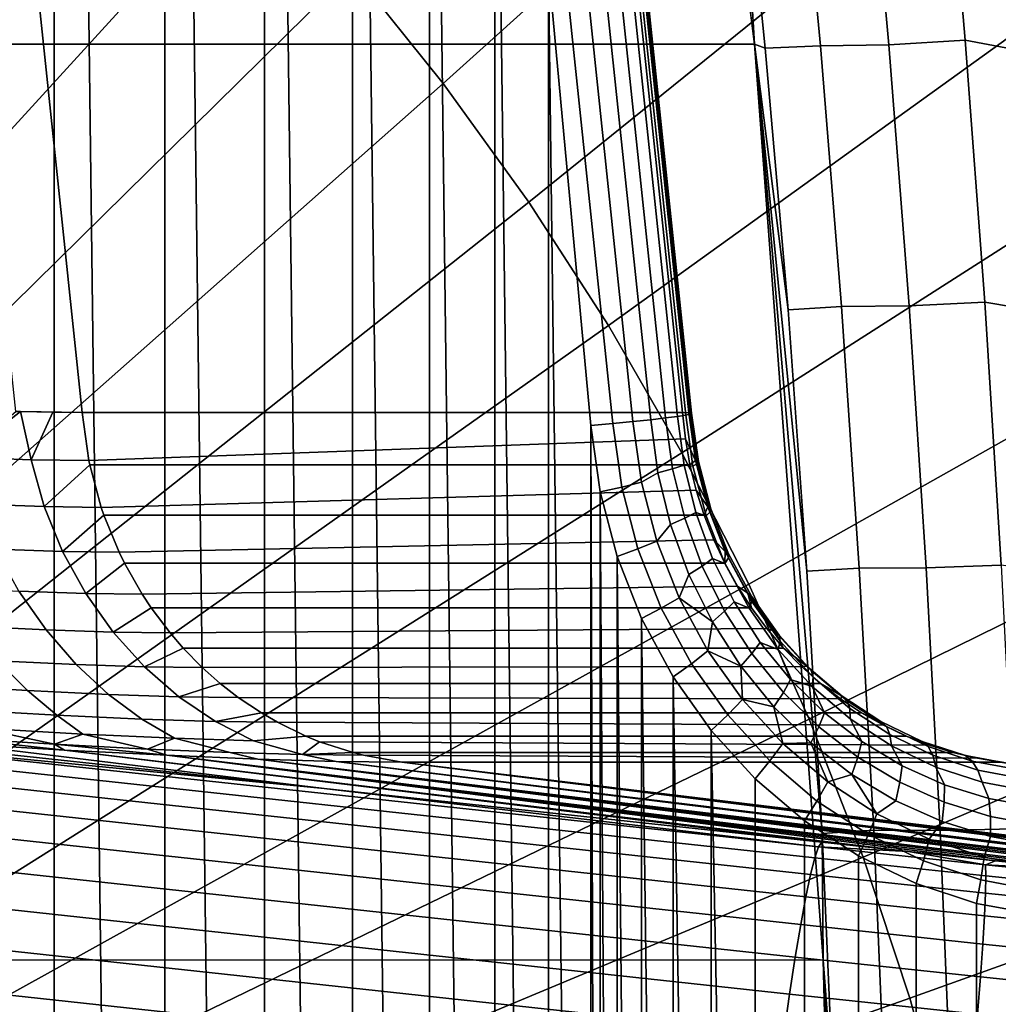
# Model space of a CAD drawing. Header units: metres. Extents: x -248 to 28, y -28 to 28.
# Tile 71 of 256: x -205.27 to -204, y 1.14 to 2.42. Entities that reach past the tile are written whole.
import ezdxf

# ---------------------------------------------------------------- set-up
doc = ezdxf.new("R2010")
doc.units = ezdxf.units.M
doc.layers.add('solid_10_061_053_XXX', color=7, linetype='CONTINUOUS')

msp = doc.modelspace()

# ---------------------------------------------------------------- linework, layer by layer
at = {"layer": 'solid_10_061_053_XXX'}
for points in [[(-205.387314, 6.576236, 131.105774), (-205.387314, -6.576283, 131.105789), (-205.228806, -6.002496, 131.04808)], [(-205.22879, 6.002436, 131.04808), (-205.387314, 6.576236, 131.105774), (-205.228806, -6.002496, 131.04808)], [(-205.22879, 6.002436, 131.04808), (-205.228806, -6.002496, 131.04808), (-205.084778, -5.424331, 130.995667)], [(-205.084763, 5.424255, 130.995667), (-205.22879, 6.002436, 131.04808), (-205.084778, -5.424331, 130.995667)], [(-205.084763, 5.424255, 130.995667), (-205.084778, -5.424331, 130.995667), (-204.955383, -4.842218, 130.948578)], [(-204.955368, 4.842131, 130.948563), (-205.084763, 5.424255, 130.995667), (-204.955383, -4.842218, 130.948578)], [(-204.955368, 4.842131, 130.948563), (-204.955383, -4.842218, 130.948578), (-204.840729, -4.256793, 130.906845)], [(-204.840714, 4.256701, 130.90683), (-204.955368, 4.842131, 130.948563), (-204.840729, -4.256793, 130.906845)], [(-204.840714, 4.256701, 130.90683), (-204.840729, -4.256793, 130.906845), (-204.740891, -3.668424, 130.870499)], [(-204.740875, 3.668336, 130.870499), (-204.840714, 4.256701, 130.90683), (-204.740891, -3.668424, 130.870499)], [(-203.424133, 3.505986, 186.14209), (-203.602142, 3.727771, 186.206879), (-204.841415, 2.483488, 186.842468), (-204.722824, 2.335732, 186.799301)], [(-204.740875, 3.668336, 130.870499), (-204.740891, -3.668424, 130.870499), (-204.65593, -3.077661, 130.839584)], [(-204.65593, 3.077588, 130.839584), (-204.740875, 3.668336, 130.870499), (-204.65593, -3.077661, 130.839584)], [(-246.214905, 3.586391, 146.17865), (-204.467575, 3.574536, 130.983856), (-204.31839, 2.386965, 130.92955), (-246.364685, 2.39914, 146.233154)], [(-204.337646, 2.712382, 130.985107), (-204.31839, 2.386965, 130.92955), (-204.467575, 3.574536, 130.983856)], [(-203.257294, 3.274591, 186.08136), (-203.424133, 3.505986, 186.14209), (-204.722824, 2.335732, 186.799301), (-204.611664, 2.181573, 186.758835)], [(-203.102051, 3.03422, 186.024872), (-203.257294, 3.274591, 186.08136), (-204.611664, 2.181573, 186.758835), (-204.508255, 2.021435, 186.721207)], [(-205.403824, 3.097704, 128.23233), (-205.317322, 3.096648, 128.439728), (-205.192291, 1.90812, 128.394226), (-205.278717, 1.909632, 128.186783)], [(-205.192291, 1.90812, 128.394226), (-205.317322, 3.096648, 128.439728), (-204.537064, 3.096648, 130.583481), (-204.412033, 1.90812, 130.537979)], [(-204.433838, 1.901135, 130.718033), (-204.558411, 3.085312, 130.763382), (-204.577713, 3.081627, 130.787888), (-204.453293, 1.898864, 130.742599)], [(-204.418457, 1.90316, 130.69072), (-204.543167, 3.088598, 130.736099), (-204.558411, 3.085312, 130.763382), (-204.433838, 1.901135, 130.718033)], [(-204.407547, 1.904888, 130.661301), (-204.532364, 3.091404, 130.706741), (-204.543167, 3.088598, 130.736099), (-204.418457, 1.90316, 130.69072)], [(-204.528702, 3.096315, 130.613464), (-204.403687, 1.907914, 130.567963), (-204.412033, 1.90812, 130.537979), (-204.537064, 3.096648, 130.583481)], [(-204.401367, 1.906278, 130.630539), (-204.526276, 3.09366, 130.67601), (-204.532364, 3.091404, 130.706741), (-204.407547, 1.904888, 130.661301)], [(-204.403687, 1.907914, 130.567963), (-204.528702, 3.096315, 130.613464), (-204.525055, 3.09531, 130.644653), (-204.40007, 1.907295, 130.599167)], [(-204.40007, 1.907295, 130.599167), (-204.525055, 3.09531, 130.644653), (-204.526276, 3.09366, 130.67601), (-204.401367, 1.906278, 130.630539)], [(-204.65593, 3.077588, 130.839584), (-204.65593, -3.077661, 130.839584), (-204.585938, -2.485185, 130.814102)], [(-204.585922, 2.485141, 130.814102), (-204.65593, 3.077588, 130.839584), (-204.585938, -2.485185, 130.814102)], [(-204.476349, 1.896403, 130.763794), (-204.600616, 3.077632, 130.809021), (-204.626541, 3.073428, 130.826263), (-204.502441, 1.893812, 130.781097)], [(-204.502441, 1.893812, 130.781097), (-204.626541, 3.073428, 130.826263), (-204.585922, 2.485141, 130.814102), (-204.530899, 1.891159, 130.794067)], [(-204.453293, 1.898864, 130.742599), (-204.577713, 3.081627, 130.787888), (-204.600616, 3.077632, 130.809021), (-204.476349, 1.896403, 130.763794)], [(-202.958847, 2.785533, 185.972748), (-203.102051, 3.03422, 186.024872), (-204.508255, 2.021435, 186.721207), (-204.412842, 1.855757, 186.686478)], [(-205.238403, 2.884388, 186.986954), (-205.383255, 3.002678, 187.039673), (-206.377701, 1.494079, 187.512115), (-206.305634, 1.43522, 187.485886)], [(-205.099548, 2.758193, 186.936417), (-205.238403, 2.884388, 186.986954), (-206.305634, 1.43522, 187.485886), (-206.236542, 1.372427, 187.460739)], [(-202.828064, 2.529212, 185.92514), (-202.958847, 2.785533, 185.972748), (-204.412842, 1.855757, 186.686478), (-204.325714, 1.684992, 186.65477)], [(-204.967102, 2.624437, 186.888214), (-205.099548, 2.758193, 186.936417), (-206.236542, 1.372427, 187.460739), (-206.170639, 1.305873, 187.436752)], [(-204.0737, 2.731556, 131.559189), (-204.044342, 2.392255, 131.529831), (-204.14386, 2.386284, 131.34198), (-204.174469, 2.724502, 131.368927)], [(-203.931931, 2.371079, 131.709259), (-204.044342, 2.392255, 131.529831), (-204.0737, 2.731556, 131.559189), (-203.959259, 2.707698, 131.740341)], [(-204.264481, 2.722614, 131.173615), (-204.232651, 2.384882, 131.149033), (-204.304276, 2.381655, 130.966629), (-204.337646, 2.712382, 130.985107)], [(-204.174469, 2.724502, 131.368927), (-204.14386, 2.386284, 131.34198), (-204.232651, 2.384882, 131.149033), (-204.264481, 2.722614, 131.173615)], [(-204.337646, 2.712382, 130.985107), (-204.304276, 2.381655, 130.966629), (-204.31839, 2.386965, 130.92955)], [(-204.841415, 2.483488, 186.842468), (-204.967102, 2.624437, 186.888214), (-206.170639, 1.305873, 187.436752), (-206.108093, 1.235739, 187.413986)], [(-202.710083, 2.265957, 185.882202), (-202.828064, 2.529212, 185.92514), (-204.325714, 1.684992, 186.65477), (-204.247116, 1.509609, 186.62616)], [(-204.722824, 2.335732, 186.799301), (-204.841415, 2.483488, 186.842468), (-206.108093, 1.235739, 187.413986), (-206.049088, 1.162218, 187.392502)], [(-204.585922, 2.485141, 130.814102), (-204.585938, -2.485185, 130.814102), (-204.530899, -1.891159, 130.794067)], [(-204.530899, 1.891159, 130.794067), (-204.585922, 2.485141, 130.814102), (-204.530899, -1.891159, 130.794067)], [(-246.364685, 2.39914, 146.233154), (-204.31839, 2.386965, 130.92955), (-204.228943, 1.196199, 130.897003), (-246.45488, 1.205112, 146.265991)], [(-204.230408, 1.36089, 130.920425), (-204.228943, 1.196199, 130.897003), (-204.31839, 2.386965, 130.92955)], [(-204.250137, 1.701779, 130.934219), (-204.230408, 1.36089, 130.920425), (-204.31839, 2.386965, 130.92955)], [(-204.27475, 2.041624, 130.94957), (-204.250137, 1.701779, 130.934219), (-204.31839, 2.386965, 130.92955)], [(-204.304276, 2.381655, 130.966629), (-204.27475, 2.041624, 130.94957), (-204.31839, 2.386965, 130.92955)], [(-204.232651, 2.384882, 131.149033), (-204.2052, 2.04592, 131.12706), (-204.27475, 2.041624, 130.94957), (-204.304276, 2.381655, 130.966629)], [(-204.14386, 2.386284, 131.34198), (-204.117447, 2.04675, 131.317978), (-204.2052, 2.04592, 131.12706), (-204.232651, 2.384882, 131.149033)], [(-204.044342, 2.392255, 131.529831), (-204.018982, 2.051545, 131.503754), (-204.117447, 2.04675, 131.317978), (-204.14386, 2.386284, 131.34198)], [(-203.908295, 2.033017, 131.681747), (-204.018982, 2.051545, 131.503754), (-204.044342, 2.392255, 131.529831), (-203.931931, 2.371079, 131.709259)], [(-204.611664, 2.181573, 186.758835), (-204.722824, 2.335732, 186.799301), (-206.049088, 1.162218, 187.392502), (-205.993774, 1.085512, 187.372375)], [(-202.605194, 1.996492, 185.844025), (-202.710083, 2.265957, 185.882202), (-204.247116, 1.509609, 186.62616), (-204.177231, 1.330088, 186.600723)], [(-204.508255, 2.021435, 186.721207), (-204.611664, 2.181573, 186.758835), (-205.993774, 1.085512, 187.372375), (-205.942322, 1.00583, 187.353653)], [(-204.018982, 2.051545, 131.503754), (-203.997604, 1.709702, 131.481125), (-204.095215, 1.70614, 131.297073), (-204.117447, 2.04675, 131.317978)], [(-203.888351, 1.69381, 131.657928), (-203.997604, 1.709702, 131.481125), (-204.018982, 2.051545, 131.503754), (-203.908295, 2.033017, 131.681747)], [(-204.2052, 2.04592, 131.12706), (-204.182098, 1.705931, 131.107834), (-204.250137, 1.701779, 130.934219), (-204.27475, 2.041624, 130.94957)], [(-204.117447, 2.04675, 131.317978), (-204.095215, 1.70614, 131.297073), (-204.182098, 1.705931, 131.107834), (-204.2052, 2.04592, 131.12706)], [(-204.412842, 1.855757, 186.686478), (-204.508255, 2.021435, 186.721207), (-205.942322, 1.00583, 187.353653), (-205.894852, 0.923392, 187.336365)], [(-202.513702, 1.721554, 185.81073), (-202.605194, 1.996492, 185.844025), (-204.177231, 1.330088, 186.600723), (-204.116287, 1.146921, 186.578537)], [(-205.34845, 1.850209, 128.030899), (-205.278717, 1.909632, 128.186783), (-205.272446, 1.909442, 128.200211)], [(-205.34845, 1.850209, 128.030899), (-205.272446, 1.909442, 128.200211), (-205.258789, 1.846762, 128.207657)], [(-205.272446, 1.909442, 128.200211), (-205.278717, 1.909632, 128.186783), (-205.192291, 1.90812, 128.394226)], [(-205.230301, 1.908459, 128.296356), (-205.272446, 1.909442, 128.200211), (-205.192291, 1.90812, 128.394226)], [(-205.258789, 1.846762, 128.207657), (-205.272446, 1.909442, 128.200211), (-205.230301, 1.908459, 128.296356)], [(-205.183533, 1.845626, 128.391037), (-205.258789, 1.846762, 128.207657), (-205.230301, 1.908459, 128.296356), (-205.192291, 1.90812, 128.394226)], [(-205.183533, 1.845626, 128.391037), (-205.192291, 1.90812, 128.394226), (-204.412033, 1.90812, 130.537979), (-204.408203, 1.874028, 130.536575)], [(-204.403687, 1.907914, 130.567963), (-204.395035, 1.845892, 130.564819), (-204.408203, 1.874028, 130.536575), (-204.412033, 1.90812, 130.537979)], [(-204.395035, 1.845892, 130.564819), (-204.403687, 1.907914, 130.567963), (-204.40007, 1.907295, 130.599167), (-204.391296, 1.844372, 130.595978)], [(-204.391296, 1.844372, 130.595978), (-204.40007, 1.907295, 130.599167), (-204.401367, 1.906278, 130.630539), (-204.39238, 1.841874, 130.627274)], [(-204.465363, 1.817623, 130.759796), (-204.476349, 1.896403, 130.763794), (-204.502441, 1.893812, 130.781097), (-204.490921, 1.811261, 130.776901)], [(-204.444016, 1.829873, 130.739212), (-204.453293, 1.898864, 130.742599), (-204.476349, 1.896403, 130.763794), (-204.465363, 1.817623, 130.759796)], [(-204.424957, 1.835177, 130.714813), (-204.433838, 1.901135, 130.718033), (-204.453293, 1.898864, 130.742599), (-204.444016, 1.829873, 130.739212)], [(-204.409958, 1.839906, 130.687622), (-204.418457, 1.90316, 130.69072), (-204.433838, 1.901135, 130.718033), (-204.424957, 1.835177, 130.714813)], [(-204.398285, 1.838461, 130.657928), (-204.407547, 1.904888, 130.661301), (-204.418457, 1.90316, 130.69072), (-204.409958, 1.839906, 130.687622)], [(-204.39238, 1.841874, 130.627274), (-204.401367, 1.906278, 130.630539), (-204.407547, 1.904888, 130.661301), (-204.398285, 1.838461, 130.657928)], [(-204.490921, 1.811261, 130.776901), (-204.502441, 1.893812, 130.781097), (-204.530899, 1.891159, 130.794067), (-204.518936, 1.805249, 130.789719)], [(-204.530899, 1.891159, 130.794067), (-204.530899, -1.891159, 130.794067), (-204.518936, -1.805223, 130.789719)], [(-204.518936, 1.805249, 130.789719), (-204.530899, 1.891159, 130.794067), (-204.518936, -1.805223, 130.789719)], [(-204.408203, 1.874028, 130.536575), (-204.402176, 1.840297, 130.534378), (-205.182434, 1.840304, 128.39064), (-205.183533, 1.845626, 128.391037)], [(-204.395035, 1.845892, 130.564819), (-204.402176, 1.840297, 130.534378), (-204.408203, 1.874028, 130.536575)], [(-204.325714, 1.684992, 186.65477), (-204.412842, 1.855757, 186.686478), (-205.894852, 0.923392, 187.336365), (-205.851501, 0.838422, 187.320587)], [(-205.34845, 1.850209, 128.030899), (-205.258789, 1.846762, 128.207657), (-205.241684, 1.78581, 128.203827), (-205.329956, 1.789111, 128.028915)], [(-205.258789, 1.846762, 128.207657), (-205.183533, 1.845626, 128.391037), (-205.182434, 1.840304, 128.39064), (-205.241684, 1.78581, 128.203827)], [(-204.395035, 1.845892, 130.564819), (-204.379196, 1.785498, 130.559052), (-204.393982, 1.807086, 130.531403), (-204.402176, 1.840297, 130.534378)], [(-204.379196, 1.785498, 130.559052), (-204.395035, 1.845892, 130.564819), (-204.391296, 1.844372, 130.595978), (-204.375229, 1.783102, 130.590118)], [(-204.375229, 1.783102, 130.590118), (-204.391296, 1.844372, 130.595978), (-204.39238, 1.841874, 130.627274), (-204.375931, 1.779163, 130.621277)], [(-205.182434, 1.840304, 128.39064), (-205.167404, 1.784731, 128.385162), (-205.241684, 1.78581, 128.203827)], [(-204.402176, 1.840297, 130.534378), (-204.393982, 1.807086, 130.531403), (-205.167404, 1.784731, 128.385162), (-205.182434, 1.840304, 128.39064)], [(-204.409073, 1.77073, 130.70903), (-204.424957, 1.835177, 130.714813), (-204.444016, 1.829873, 130.739212), (-204.427383, 1.762462, 130.73317)], [(-204.394714, 1.778101, 130.682068), (-204.409958, 1.839906, 130.687622), (-204.424957, 1.835177, 130.714813), (-204.409073, 1.77073, 130.70903)], [(-204.381317, 1.773779, 130.651764), (-204.398285, 1.838461, 130.657928), (-204.409958, 1.839906, 130.687622), (-204.394714, 1.778101, 130.682068)], [(-204.375931, 1.779163, 130.621277), (-204.39238, 1.841874, 130.627274), (-204.398285, 1.838461, 130.657928), (-204.381317, 1.773779, 130.651764)], [(-204.444016, 1.829873, 130.739212), (-204.465363, 1.817623, 130.759796), (-204.445236, 1.740913, 130.752472), (-204.427383, 1.762462, 130.73317)], [(-204.393982, 1.807086, 130.531403), (-204.383667, 1.774552, 130.527649), (-205.163925, 1.774563, 128.383896), (-205.167404, 1.784731, 128.385162)], [(-204.469833, 1.73088, 130.769226), (-204.490921, 1.811261, 130.776901), (-204.518936, 1.805249, 130.789719), (-204.496902, 1.721028, 130.781693)], [(-204.518936, 1.805249, 130.789719), (-204.518936, -1.805223, 130.789719), (-204.496887, -1.72099, 130.781693)], [(-204.496902, 1.721028, 130.781693), (-204.518936, 1.805249, 130.789719), (-204.496887, -1.72099, 130.781693)], [(-204.445236, 1.740913, 130.752472), (-204.465363, 1.817623, 130.759796), (-204.490921, 1.811261, 130.776901), (-204.469833, 1.73088, 130.769226)], [(-204.379196, 1.785498, 130.559052), (-204.383667, 1.774552, 130.527649), (-204.393982, 1.807086, 130.531403)], [(-205.329956, 1.789111, 128.028915), (-205.241684, 1.78581, 128.203827), (-205.217804, 1.727518, 128.196625), (-205.305115, 1.730684, 128.022797)], [(-205.241684, 1.78581, 128.203827), (-205.167404, 1.784731, 128.385162), (-205.163925, 1.774563, 128.383896), (-205.217804, 1.727518, 128.196625)], [(-204.379196, 1.785498, 130.559052), (-204.3564, 1.727676, 130.550751), (-204.371277, 1.742847, 130.523148), (-204.383667, 1.774552, 130.527649)], [(-204.3564, 1.727676, 130.550751), (-204.379196, 1.785498, 130.559052), (-204.375229, 1.783102, 130.590118), (-204.352097, 1.724439, 130.581711)], [(-204.352097, 1.724439, 130.581711), (-204.375229, 1.783102, 130.590118), (-204.375931, 1.779163, 130.621277), (-204.352264, 1.71912, 130.612671)], [(-205.163925, 1.774563, 128.383896), (-205.14418, 1.726489, 128.376709), (-205.217804, 1.727518, 128.196625)], [(-204.383667, 1.774552, 130.527649), (-204.371277, 1.742847, 130.523148), (-205.14418, 1.726489, 128.376709), (-205.163925, 1.774563, 128.383896)], [(-204.386368, 1.708636, 130.70076), (-204.409073, 1.77073, 130.70903), (-204.427383, 1.762462, 130.73317), (-204.403641, 1.697513, 130.724518)], [(-204.37294, 1.718553, 130.674149), (-204.394714, 1.778101, 130.682068), (-204.409073, 1.77073, 130.70903), (-204.386368, 1.708636, 130.70076)], [(-204.356903, 1.711849, 130.642868), (-204.381317, 1.773779, 130.651764), (-204.394714, 1.778101, 130.682068), (-204.37294, 1.718553, 130.674149)], [(-204.352264, 1.71912, 130.612671), (-204.375931, 1.779163, 130.621277), (-204.381317, 1.773779, 130.651764), (-204.356903, 1.711849, 130.642868)], [(-204.427383, 1.762462, 130.73317), (-204.445236, 1.740913, 130.752472), (-204.41629, 1.667467, 130.741928), (-204.403641, 1.697513, 130.724518)], [(-204.371277, 1.742847, 130.523148), (-204.356888, 1.712121, 130.517899), (-205.137146, 1.712137, 128.374161), (-205.14418, 1.726489, 128.376709)], [(-204.41629, 1.667467, 130.741928), (-204.445236, 1.740913, 130.752472), (-204.469833, 1.73088, 130.769226), (-204.439514, 1.653919, 130.758194)], [(-204.3564, 1.727676, 130.550751), (-204.356888, 1.712121, 130.517899), (-204.371277, 1.742847, 130.523148)], [(-205.305115, 1.730684, 128.022797), (-205.217804, 1.727518, 128.196625), (-205.187653, 1.672823, 128.185944), (-205.274582, 1.675875, 128.012222)], [(-204.439514, 1.653919, 130.758194), (-204.469833, 1.73088, 130.769226), (-204.496902, 1.721028, 130.781693), (-204.465134, 1.640301, 130.770142)], [(-205.217804, 1.727518, 128.196625), (-205.14418, 1.726489, 128.376709), (-205.137146, 1.712137, 128.374161), (-205.187653, 1.672823, 128.185944)], [(-204.496902, 1.721028, 130.781693), (-204.496887, -1.72099, 130.781693), (-204.465118, -1.640265, 130.770126)], [(-204.465134, 1.640301, 130.770142), (-204.496902, 1.721028, 130.781693), (-204.465118, -1.640265, 130.770126)], [(-204.344925, 1.662041, 130.66394), (-204.37294, 1.718553, 130.674149), (-204.386368, 1.708636, 130.70076), (-204.357147, 1.649708, 130.690125)], [(-204.325439, 1.653637, 130.631424), (-204.356903, 1.711849, 130.642868), (-204.37294, 1.718553, 130.674149), (-204.344925, 1.662041, 130.66394)], [(-204.321762, 1.662681, 130.601562), (-204.352264, 1.71912, 130.612671), (-204.356903, 1.711849, 130.642868), (-204.325439, 1.653637, 130.631424)], [(-204.3564, 1.727676, 130.550751), (-204.327026, 1.673324, 130.54007), (-204.34053, 1.68252, 130.511948), (-204.356888, 1.712121, 130.517899)], [(-204.327026, 1.673324, 130.54007), (-204.3564, 1.727676, 130.550751), (-204.352097, 1.724439, 130.581711), (-204.322296, 1.669297, 130.570862)], [(-204.322296, 1.669297, 130.570862), (-204.352097, 1.724439, 130.581711), (-204.352264, 1.71912, 130.612671), (-204.321762, 1.662681, 130.601562)], [(-202.435867, 1.441898, 185.782394), (-202.513702, 1.721554, 185.81073), (-204.116287, 1.146921, 186.578537), (-204.064423, 0.960611, 186.559662)], [(-205.137146, 1.712137, 128.374161), (-205.114243, 1.671834, 128.365814), (-205.187653, 1.672823, 128.185944)], [(-204.356888, 1.712121, 130.517899), (-204.34053, 1.68252, 130.511948), (-205.114243, 1.671834, 128.365814), (-205.137146, 1.712137, 128.374161)], [(-204.357147, 1.649708, 130.690125), (-204.386368, 1.708636, 130.70076), (-204.403641, 1.697513, 130.724518), (-204.373077, 1.635875, 130.713394)], [(-204.182098, 1.705931, 131.107834), (-204.163361, 1.365108, 131.091476), (-204.230408, 1.36089, 130.920425), (-204.250137, 1.701779, 130.934219)], [(-204.095215, 1.70614, 131.297073), (-204.077133, 1.364685, 131.279358), (-204.163361, 1.365108, 131.091476), (-204.182098, 1.705931, 131.107834)], [(-203.997604, 1.709702, 131.481125), (-203.980194, 1.366992, 131.462036), (-204.077133, 1.364685, 131.279358), (-204.095215, 1.70614, 131.297073)], [(-204.373077, 1.635875, 130.713394), (-204.403641, 1.697513, 130.724518), (-204.41629, 1.667467, 130.741928)], [(-204.247116, 1.509609, 186.62616), (-204.325714, 1.684992, 186.65477), (-205.851501, 0.838422, 187.320587), (-205.812378, 0.751154, 187.306351)], [(-205.374542, 1.68097, 127.845825), (-205.274582, 1.675875, 128.012222), (-205.239243, 1.625579, 127.996582), (-205.33963, 1.630548, 127.828941)], [(-204.34053, 1.68252, 130.511948), (-204.322311, 1.654182, 130.50531), (-205.102585, 1.654199, 128.361572), (-205.114243, 1.671834, 128.365814)], [(-204.327026, 1.673324, 130.54007), (-204.322311, 1.654182, 130.50531), (-204.34053, 1.68252, 130.511948)], [(-205.274582, 1.675875, 128.012222), (-205.187653, 1.672823, 128.185944), (-205.151886, 1.622604, 128.171539), (-205.239243, 1.625579, 127.996582)], [(-205.187653, 1.672823, 128.185944), (-205.114243, 1.671834, 128.365814), (-205.102585, 1.654199, 128.361572), (-205.151886, 1.622604, 128.171539)], [(-204.378983, 1.598431, 130.728348), (-204.41629, 1.667467, 130.741928), (-204.439514, 1.653919, 130.758194), (-204.400406, 1.581577, 130.743958)], [(-204.373077, 1.635875, 130.713394), (-204.41629, 1.667467, 130.741928), (-204.378983, 1.598431, 130.728348)], [(-204.327026, 1.673324, 130.54007), (-204.291519, 1.623289, 130.527145), (-204.302307, 1.627242, 130.498032), (-204.322311, 1.654182, 130.50531)], [(-204.291519, 1.623289, 130.527145), (-204.327026, 1.673324, 130.54007), (-204.322296, 1.669297, 130.570862), (-204.28627, 1.618536, 130.557739)], [(-204.28627, 1.618536, 130.557739), (-204.322296, 1.669297, 130.570862), (-204.321762, 1.662681, 130.601562), (-204.284897, 1.610725, 130.58815)], [(-205.102585, 1.654199, 128.361572), (-205.078033, 1.621639, 128.352646), (-205.151886, 1.622604, 128.171539)], [(-204.322311, 1.654182, 130.50531), (-204.302307, 1.627242, 130.498032), (-205.078033, 1.621639, 128.352646), (-205.102585, 1.654199, 128.361572)], [(-204.400406, 1.581577, 130.743958), (-204.439514, 1.653919, 130.758194), (-204.465134, 1.640301, 130.770142), (-204.424194, 1.564489, 130.755234)], [(-204.311005, 1.609306, 130.651611), (-204.344925, 1.662041, 130.66394), (-204.357147, 1.649708, 130.690125), (-204.321793, 1.594718, 130.677261)], [(-204.287415, 1.600049, 130.617584), (-204.325439, 1.653637, 130.631424), (-204.344925, 1.662041, 130.66394), (-204.311005, 1.609306, 130.651611)], [(-204.284897, 1.610725, 130.58815), (-204.321762, 1.662681, 130.601562), (-204.325439, 1.653637, 130.631424), (-204.287415, 1.600049, 130.617584)], [(-204.465134, 1.640301, 130.770142), (-204.465118, -1.640265, 130.770126), (-204.424179, -1.564453, 130.755219)], [(-204.424194, 1.564489, 130.755234), (-204.465134, 1.640301, 130.770142), (-204.424179, -1.564453, 130.755219)], [(-204.321793, 1.594718, 130.677261), (-204.357147, 1.649708, 130.690125), (-204.373077, 1.635875, 130.713394), (-204.33609, 1.578357, 130.699936)], [(-205.33963, 1.630548, 127.828941), (-205.239243, 1.625579, 127.996582), (-205.200089, 1.580612, 127.975372), (-205.302155, 1.585534, 127.804932)], [(-204.302307, 1.627242, 130.498032), (-204.280609, 1.601827, 130.490143), (-205.060898, 1.601843, 128.34639), (-205.078033, 1.621639, 128.352646)], [(-204.33609, 1.578357, 130.699936), (-204.373077, 1.635875, 130.713394), (-204.378983, 1.598431, 130.728348)], [(-204.291519, 1.623289, 130.527145), (-204.280609, 1.601827, 130.490143), (-204.302307, 1.627242, 130.498032)], [(-205.239243, 1.625579, 127.996582), (-205.151886, 1.622604, 128.171539), (-205.111252, 1.577669, 128.153259), (-205.200089, 1.580612, 127.975372)], [(-205.151886, 1.622604, 128.171539), (-205.078033, 1.621639, 128.352646), (-205.060898, 1.601843, 128.34639), (-205.111252, 1.577669, 128.153259)], [(-204.250427, 1.578351, 130.512177), (-204.280609, 1.601827, 130.490143), (-204.291519, 1.623289, 130.527145)], [(-204.250427, 1.578351, 130.512177), (-204.291519, 1.623289, 130.527145), (-204.28627, 1.618536, 130.557739), (-204.244583, 1.572945, 130.542572)], [(-204.244583, 1.572945, 130.542572), (-204.28627, 1.618536, 130.557739), (-204.284897, 1.610725, 130.58815), (-204.242218, 1.564062, 130.572617)], [(-205.060898, 1.601843, 128.34639), (-205.036179, 1.57671, 128.337402), (-205.111252, 1.577669, 128.153259)], [(-204.280609, 1.601827, 130.490143), (-204.257339, 1.578056, 130.481659), (-205.036179, 1.57671, 128.337402), (-205.060898, 1.601843, 128.34639)], [(-204.271667, 1.561036, 130.637283), (-204.311005, 1.609306, 130.651611), (-204.321793, 1.594718, 130.677261), (-204.280762, 1.544385, 130.662323)], [(-204.287415, 1.600049, 130.617584), (-204.311005, 1.609306, 130.651611), (-204.271667, 1.561036, 130.637283)], [(-204.242218, 1.564062, 130.572617), (-204.284897, 1.610725, 130.58815), (-204.287415, 1.600049, 130.617584), (-204.243408, 1.55192, 130.601562)], [(-204.250427, 1.578351, 130.512177), (-204.257339, 1.578056, 130.481659), (-204.280609, 1.601827, 130.490143)], [(-205.302155, 1.585534, 127.804932), (-205.26329, 1.546669, 127.773323), (-205.381531, 1.553571, 127.607056), (-205.416779, 1.592381, 127.642883)], [(-204.333878, 1.534878, 130.711929), (-204.378983, 1.598431, 130.728348), (-204.400406, 1.581577, 130.743958), (-204.353149, 1.514982, 130.726761)], [(-204.33609, 1.578357, 130.699936), (-204.378983, 1.598431, 130.728348), (-204.333878, 1.534878, 130.711929)], [(-204.280762, 1.544385, 130.662323), (-204.321793, 1.594718, 130.677261), (-204.33609, 1.578357, 130.699936), (-204.293182, 1.525709, 130.684326)], [(-204.243408, 1.55192, 130.601562), (-204.287415, 1.600049, 130.617584), (-204.271667, 1.561036, 130.637283)], [(-205.200089, 1.580612, 127.975372), (-205.158066, 1.541706, 127.948318), (-205.26329, 1.546669, 127.773323), (-205.302155, 1.585534, 127.804932)], [(-205.111252, 1.577669, 128.153259), (-205.066559, 1.538739, 128.131073), (-205.158066, 1.541706, 127.948318), (-205.200089, 1.580612, 127.975372)], [(-205.111252, 1.577669, 128.153259), (-205.036179, 1.57671, 128.337402), (-205.012848, 1.556054, 128.328918), (-205.066559, 1.538739, 128.131073)], [(-204.257339, 1.578056, 130.481659), (-204.232574, 1.556041, 130.472656), (-205.012848, 1.556054, 128.328918), (-205.036179, 1.57671, 128.337402)], [(-204.353149, 1.514982, 130.726761), (-204.400406, 1.581577, 130.743958), (-204.424194, 1.564489, 130.755234), (-204.374664, 1.494673, 130.737213)], [(-204.293182, 1.525709, 130.684326), (-204.33609, 1.578357, 130.699936), (-204.333878, 1.534878, 130.711929)], [(-204.250427, 1.578351, 130.512177), (-204.204391, 1.539209, 130.495422), (-204.232574, 1.556041, 130.472656), (-204.257339, 1.578056, 130.481659)], [(-204.204391, 1.539209, 130.495422), (-204.250427, 1.578351, 130.512177), (-204.244583, 1.572945, 130.542572), (-204.197891, 1.533235, 130.525574)], [(-204.424194, 1.564489, 130.755234), (-204.424179, -1.564453, 130.755219), (-204.374634, -1.494636, 130.737198)], [(-204.374664, 1.494673, 130.737213), (-204.424194, 1.564489, 130.755234), (-204.374634, -1.494636, 130.737198)], [(-204.197891, 1.533235, 130.525574), (-204.244583, 1.572945, 130.542572), (-204.242218, 1.564062, 130.572617), (-204.194427, 1.523417, 130.555222)], [(-204.194427, 1.523417, 130.555222), (-204.242218, 1.564062, 130.572617), (-204.243408, 1.55192, 130.601562), (-204.194107, 1.509998, 130.583618)], [(-205.26329, 1.546669, 127.773323), (-205.225235, 1.514645, 127.732285), (-205.349503, 1.521775, 127.559715), (-205.381531, 1.553571, 127.607056)], [(-205.012848, 1.556054, 128.328918), (-204.989319, 1.537766, 128.320343), (-205.066559, 1.538739, 128.131073)], [(-204.206451, 1.535886, 130.46315), (-204.989319, 1.537766, 128.320343), (-205.012848, 1.556054, 128.328918), (-204.232574, 1.556041, 130.472656)], [(-204.227402, 1.517866, 130.62117), (-204.271667, 1.561036, 130.637283), (-204.280762, 1.544385, 130.662323), (-204.234604, 1.499369, 130.645523)], [(-204.243408, 1.55192, 130.601562), (-204.271667, 1.561036, 130.637283), (-204.227402, 1.517866, 130.62117)], [(-204.243408, 1.55192, 130.601562), (-204.227402, 1.517866, 130.62117), (-204.178787, 1.480359, 130.603485), (-204.194107, 1.509998, 130.583618)], [(-204.204391, 1.539209, 130.495422), (-204.206451, 1.535886, 130.46315), (-204.232574, 1.556041, 130.472656)], [(-205.158066, 1.541706, 127.948318), (-205.114761, 1.509513, 127.91423), (-205.225235, 1.514645, 127.732285), (-205.26329, 1.546669, 127.773323)], [(-205.066559, 1.538739, 128.131073), (-205.01889, 1.506446, 128.104492), (-205.114761, 1.509513, 127.91423), (-205.158066, 1.541706, 127.948318)], [(-205.066559, 1.538739, 128.131073), (-204.989319, 1.537766, 128.320343), (-204.959366, 1.517696, 128.309448), (-205.01889, 1.506446, 128.104492)], [(-204.179092, 1.517687, 130.453186), (-204.959366, 1.517696, 128.309448), (-204.989319, 1.537766, 128.320343), (-204.206451, 1.535886, 130.46315)], [(-204.234604, 1.499369, 130.645523), (-204.280762, 1.544385, 130.662323), (-204.293182, 1.525709, 130.684326), (-204.244904, 1.478623, 130.666748)], [(-204.204391, 1.539209, 130.495422), (-204.154144, 1.506474, 130.477142), (-204.179092, 1.517687, 130.453186), (-204.206451, 1.535886, 130.46315)], [(-204.154144, 1.506474, 130.477142), (-204.204391, 1.539209, 130.495422), (-204.197891, 1.533235, 130.525574), (-204.146896, 1.500024, 130.507019)], [(-204.281677, 1.477798, 130.692932), (-204.333878, 1.534878, 130.711929), (-204.353149, 1.514982, 130.726761), (-204.298447, 1.455171, 130.706848)], [(-204.293182, 1.525709, 130.684326), (-204.333878, 1.534878, 130.711929), (-204.281677, 1.477798, 130.692932)], [(-204.244904, 1.478623, 130.666748), (-204.293182, 1.525709, 130.684326), (-204.281677, 1.477798, 130.692932)], [(-204.146896, 1.500024, 130.507019), (-204.197891, 1.533235, 130.525574), (-204.194427, 1.523417, 130.555222), (-204.142242, 1.489425, 130.536224)], [(-204.142242, 1.489425, 130.536224), (-204.194427, 1.523417, 130.555222), (-204.194107, 1.509998, 130.583618), (-204.140274, 1.474938, 130.564026)], [(-205.225235, 1.514645, 127.732285), (-205.191269, 1.490099, 127.678734), (-205.325211, 1.497723, 127.496979), (-205.349503, 1.521775, 127.559715)], [(-205.114761, 1.509513, 127.91423), (-205.072449, 1.484607, 127.871002), (-205.191269, 1.490099, 127.678734), (-205.225235, 1.514645, 127.732285)], [(-204.959366, 1.517696, 128.309448), (-204.938202, 1.505432, 128.301743), (-205.01889, 1.506446, 128.104492)], [(-204.15062, 1.501529, 130.442825), (-204.938202, 1.505432, 128.301743), (-204.959366, 1.517696, 128.309448), (-204.179092, 1.517687, 130.453186)], [(-204.298447, 1.455171, 130.706848), (-204.353149, 1.514982, 130.726761), (-204.374664, 1.494673, 130.737213), (-204.317337, 1.43197, 130.716339)], [(-204.178787, 1.480359, 130.603485), (-204.227402, 1.517866, 130.62117), (-204.234604, 1.499369, 130.645523), (-204.183914, 1.460258, 130.627075)], [(-204.154144, 1.506474, 130.477142), (-204.15062, 1.501529, 130.442825), (-204.179092, 1.517687, 130.453186)], [(-204.177231, 1.330088, 186.600723), (-204.247116, 1.509609, 186.62616), (-205.812378, 0.751154, 187.306351), (-205.777618, 0.661828, 187.293701)], [(-205.325211, 1.497723, 127.496979), (-205.228302, 1.477017, 127.522606), (-205.361359, 1.48505, 127.359589)], [(-205.325211, 1.497723, 127.496979), (-205.191269, 1.490099, 127.678734), (-205.228302, 1.477017, 127.522606)], [(-205.01889, 1.506446, 128.104492), (-204.969681, 1.481321, 128.072556), (-205.072449, 1.484607, 127.871002), (-205.114761, 1.509513, 127.91423)], [(-205.01889, 1.506446, 128.104492), (-204.938202, 1.505432, 128.301743), (-204.901459, 1.487493, 128.288361), (-204.969681, 1.481321, 128.072556)], [(-204.121185, 1.487488, 130.432114), (-204.901459, 1.487493, 128.288361), (-204.938202, 1.505432, 128.301743), (-204.15062, 1.501529, 130.442825)], [(-204.183914, 1.460258, 130.627075), (-204.234604, 1.499369, 130.645523), (-204.244904, 1.478623, 130.666748), (-204.191879, 1.437714, 130.647446)], [(-204.194107, 1.509998, 130.583618), (-204.178787, 1.480359, 130.603485), (-204.126465, 1.449006, 130.584442), (-204.140274, 1.474938, 130.564026)], [(-204.154144, 1.506474, 130.477142), (-204.100449, 1.480655, 130.457596), (-204.121185, 1.487488, 130.432114), (-204.15062, 1.501529, 130.442825)], [(-204.100449, 1.480655, 130.457596), (-204.154144, 1.506474, 130.477142), (-204.146896, 1.500024, 130.507019), (-204.092422, 1.47383, 130.487198)], [(-204.092422, 1.47383, 130.487198), (-204.146896, 1.500024, 130.507019), (-204.142242, 1.489425, 130.536224), (-204.086487, 1.462614, 130.51593)], [(-205.525589, 1.482696, 127.043869), (-205.52153, 1.488744, 127.106949), (-204.877869, 1.419256, 127.072197)], [(-204.877869, 1.419256, 127.072197), (-205.52153, 1.488744, 127.106949), (-205.362411, 1.478185, 127.270126)], [(-205.361359, 1.48505, 127.359589), (-205.215469, 1.469407, 127.446083), (-205.362411, 1.478185, 127.270126)], [(-205.361359, 1.48505, 127.359589), (-205.228302, 1.477017, 127.522606), (-205.215469, 1.469407, 127.446083)], [(-205.191269, 1.490099, 127.678734), (-205.10759, 1.470708, 127.695229), (-205.228302, 1.477017, 127.522606)], [(-205.191269, 1.490099, 127.678734), (-205.072449, 1.484607, 127.871002), (-205.10759, 1.470708, 127.695229)], [(-204.901459, 1.487493, 128.288361), (-204.883667, 1.480224, 128.281891), (-204.906097, 1.463467, 128.065582), (-204.969681, 1.481321, 128.072556)], [(-204.090897, 1.475631, 130.421097), (-204.883667, 1.480224, 128.281891), (-204.901459, 1.487493, 128.288361), (-204.121185, 1.487488, 130.432114)], [(-204.374664, 1.494673, 130.737213), (-204.374634, -1.494636, 130.737198), (-204.317307, -1.431937, 130.716324)], [(-204.317337, 1.43197, 130.716339), (-204.374664, 1.494673, 130.737213), (-204.317307, -1.431937, 130.716324)], [(-204.086487, 1.462614, 130.51593), (-204.142242, 1.489425, 130.536224), (-204.140274, 1.474938, 130.564026), (-204.082779, 1.447285, 130.543091)], [(-204.100449, 1.480655, 130.457596), (-204.090897, 1.475631, 130.421097), (-204.121185, 1.487488, 130.432114)], [(-204.239777, 1.329311, 126.912338), (-205.530441, 1.4687, 126.98204), (-205.525589, 1.482696, 127.043869), (-204.234924, 1.343343, 126.974258)], [(-204.234924, 1.343343, 126.974258), (-205.525589, 1.482696, 127.043869), (-204.877869, 1.419256, 127.072197)], [(-204.877869, 1.419256, 127.072197), (-205.362411, 1.478185, 127.270126), (-205.215469, 1.469407, 127.446083), (-204.230881, 1.349411, 127.037392)], [(-205.228302, 1.477017, 127.522606), (-205.08226, 1.462516, 127.63324), (-205.215469, 1.469407, 127.446083)], [(-205.228302, 1.477017, 127.522606), (-205.10759, 1.470708, 127.695229), (-205.08226, 1.462516, 127.63324)], [(-205.072449, 1.484607, 127.871002), (-204.999939, 1.466172, 127.876549), (-205.10759, 1.470708, 127.695229)], [(-205.072449, 1.484607, 127.871002), (-204.969681, 1.481321, 128.072556), (-204.906097, 1.463467, 128.065582), (-204.999939, 1.466172, 127.876549)], [(-204.883667, 1.480224, 128.281891), (-204.840195, 1.466015, 128.266068), (-204.906097, 1.463467, 128.065582)], [(-204.059921, 1.466013, 130.409821), (-204.840195, 1.466015, 128.266068), (-204.883667, 1.480224, 128.281891), (-204.090897, 1.475631, 130.421097)], [(-204.223206, 1.428082, 130.671661), (-204.281677, 1.477798, 130.692932), (-204.298447, 1.455171, 130.706848), (-204.237183, 1.403074, 130.684555)], [(-204.244904, 1.478623, 130.666748), (-204.281677, 1.477798, 130.692932), (-204.223206, 1.428082, 130.671661)], [(-204.191879, 1.437714, 130.647446), (-204.244904, 1.478623, 130.666748), (-204.223206, 1.428082, 130.671661)], [(-204.126465, 1.449006, 130.584442), (-204.178787, 1.480359, 130.603485), (-204.183914, 1.460258, 130.627075), (-204.129364, 1.427565, 130.607224)], [(-204.140274, 1.474938, 130.564026), (-204.126465, 1.449006, 130.584442), (-204.071121, 1.424218, 130.564301), (-204.082779, 1.447285, 130.543091)], [(-204.100449, 1.480655, 130.457596), (-204.044159, 1.462153, 130.437103), (-204.059921, 1.466013, 130.409821), (-204.090897, 1.475631, 130.421097)], [(-204.044159, 1.462153, 130.437103), (-204.100449, 1.480655, 130.457596), (-204.092422, 1.47383, 130.487198), (-204.035309, 1.45506, 130.4664)], [(-204.035309, 1.45506, 130.4664), (-204.092422, 1.47383, 130.487198), (-204.086487, 1.462614, 130.51593), (-204.02803, 1.443403, 130.494659)], [(-204.245316, 1.307547, 126.85276), (-205.535995, 1.446996, 126.922546), (-205.530441, 1.4687, 126.98204), (-204.239777, 1.329311, 126.912338)], [(-204.118225, 1.33735, 127.03392), (-205.215469, 1.469407, 127.446083), (-205.08226, 1.462516, 127.63324), (-204.005173, 1.325441, 127.03553)], [(-204.118225, 1.33735, 127.03392), (-204.230881, 1.349411, 127.037392), (-205.215469, 1.469407, 127.446083)], [(-204.999939, 1.466172, 127.876549), (-204.964127, 1.457583, 127.829803), (-205.08226, 1.462516, 127.63324), (-205.10759, 1.470708, 127.695229)], [(-203.665878, 1.290896, 127.071304), (-205.08226, 1.462516, 127.63324), (-204.964127, 1.457583, 127.829803), (-203.553848, 1.279894, 127.093605)], [(-203.891846, 1.313701, 127.042244), (-204.005173, 1.325441, 127.03553), (-205.08226, 1.462516, 127.63324)], [(-203.778625, 1.302173, 127.054176), (-203.891846, 1.313701, 127.042244), (-205.08226, 1.462516, 127.63324)], [(-203.665878, 1.290896, 127.071304), (-203.778625, 1.302173, 127.054176), (-205.08226, 1.462516, 127.63324)], [(-204.906097, 1.463467, 128.065582), (-204.862122, 1.454646, 128.033813), (-204.964127, 1.457583, 127.829803), (-204.999939, 1.466172, 127.876549)], [(-204.840195, 1.466015, 128.266068), (-204.826569, 1.462549, 128.261108), (-204.906097, 1.463467, 128.065582)], [(-204.906097, 1.463467, 128.065582), (-204.826569, 1.462549, 128.261108), (-204.776749, 1.453667, 128.242981), (-204.862122, 1.454646, 128.033813)], [(-204.028412, 1.45868, 130.398346), (-204.826569, 1.462549, 128.261108), (-204.840195, 1.466015, 128.266068), (-204.059921, 1.466013, 130.409821)], [(-204.028412, 1.45868, 130.398346), (-203.99649, 1.453667, 130.386719), (-204.776749, 1.453667, 128.242981), (-204.826569, 1.462549, 128.261108)], [(-204.129364, 1.427565, 130.607224), (-204.183914, 1.460258, 130.627075), (-204.191879, 1.437714, 130.647446), (-204.134811, 1.403517, 130.626678)], [(-204.02803, 1.443403, 130.494659), (-204.086487, 1.462614, 130.51593), (-204.082779, 1.447285, 130.543091), (-204.022476, 1.42747, 130.521149)], [(-204.044159, 1.462153, 130.437103), (-204.028412, 1.45868, 130.398346), (-204.059921, 1.466013, 130.409821)], [(-204.044159, 1.462153, 130.437103), (-203.98613, 1.451259, 130.415985), (-204.028412, 1.45868, 130.398346)], [(-204.035309, 1.45506, 130.4664), (-203.97644, 1.444007, 130.444977), (-203.98613, 1.451259, 130.415985), (-204.044159, 1.462153, 130.437103)], [(-204.251495, 1.278404, 126.796478), (-205.542175, 1.417935, 126.866341), (-205.535995, 1.446996, 126.922546), (-204.245316, 1.307547, 126.85276)], [(-203.22522, 1.248851, 127.190994), (-204.964127, 1.457583, 127.829803), (-204.862122, 1.454646, 128.033813), (-203.119125, 1.23925, 127.233353)], [(-203.442841, 1.269197, 127.12104), (-203.553848, 1.279894, 127.093605), (-204.964127, 1.457583, 127.829803)], [(-203.333206, 1.258842, 127.153526), (-203.442841, 1.269197, 127.12104), (-204.964127, 1.457583, 127.829803)], [(-203.22522, 1.248851, 127.190994), (-203.333206, 1.258842, 127.153526), (-204.964127, 1.457583, 127.829803)], [(-203.015198, 1.230063, 127.280449), (-204.862122, 1.454646, 128.033813), (-204.776749, 1.453667, 128.242981), (-202.91362, 1.221302, 127.332199)], [(-203.015198, 1.230063, 127.280449), (-203.119125, 1.23925, 127.233353), (-204.862122, 1.454646, 128.033813)], [(-202.718231, 1.205122, 127.449203), (-204.776749, 1.453667, 128.242981), (-203.99649, 1.453667, 130.386719), (-202.624802, 1.197737, 127.514229)], [(-202.814545, 1.212981, 127.388496), (-202.91362, 1.221302, 127.332199), (-204.776749, 1.453667, 128.242981)], [(-202.718231, 1.205122, 127.449203), (-202.814545, 1.212981, 127.388496), (-204.776749, 1.453667, 128.242981)], [(-204.298447, 1.455171, 130.706848), (-204.317337, 1.43197, 130.716339), (-204.253113, 1.37737, 130.692963), (-204.237183, 1.403074, 130.684555)], [(-204.071121, 1.424218, 130.564301), (-204.126465, 1.449006, 130.584442), (-204.129364, 1.427565, 130.607224), (-204.071655, 1.401717, 130.586212)], [(-204.082779, 1.447285, 130.543091), (-204.071121, 1.424218, 130.564301), (-204.013489, 1.406319, 130.54332), (-204.022476, 1.42747, 130.521149)], [(-204.02803, 1.443403, 130.494659), (-203.967773, 1.43209, 130.472717), (-203.97644, 1.444007, 130.444977), (-204.035309, 1.45506, 130.4664)], [(-203.98613, 1.451259, 130.415985), (-203.99649, 1.453667, 130.386719), (-204.028412, 1.45868, 130.398346)], [(-204.191879, 1.437714, 130.647446), (-204.223206, 1.428082, 130.671661), (-204.159378, 1.386502, 130.648422)], [(-204.134811, 1.403517, 130.626678), (-204.191879, 1.437714, 130.647446), (-204.159378, 1.386502, 130.648422)], [(-202.371872, 1.15829, 185.759109), (-202.435867, 1.441898, 185.782394), (-204.064423, 0.960611, 186.559662), (-204.021805, 0.771667, 186.544144)], [(-204.022476, 1.42747, 130.521149), (-203.960327, 1.415802, 130.498535), (-203.967773, 1.43209, 130.472717), (-204.02803, 1.443403, 130.494659)], [(-204.253113, 1.37737, 130.692963), (-204.317337, 1.43197, 130.716339), (-204.317307, -1.431937, 130.716324), (-204.253067, -1.377343, 130.692947)], [(-204.159378, 1.386502, 130.648422), (-204.223206, 1.428082, 130.671661), (-204.237183, 1.403074, 130.684555), (-204.170303, 1.359504, 130.660202)], [(-204.071655, 1.401717, 130.586212), (-204.129364, 1.427565, 130.607224), (-204.134811, 1.403517, 130.626678), (-204.074448, 1.376481, 130.604706)], [(-204.013489, 1.406319, 130.54332), (-204.071121, 1.424218, 130.564301), (-204.071655, 1.401717, 130.586212), (-204.011551, 1.383053, 130.564331)], [(-204.013489, 1.406319, 130.54332), (-203.9543, 1.395545, 130.521774), (-203.960327, 1.415802, 130.498535), (-204.022476, 1.42747, 130.521149)], [(-204.258179, 1.242354, 126.744423), (-205.548874, 1.381985, 126.814331), (-205.542175, 1.417935, 126.866341), (-204.251495, 1.278404, 126.796478)], [(-204.234924, 1.343343, 126.974258), (-204.877869, 1.419256, 127.072197), (-204.230881, 1.349411, 127.037392)], [(-204.237183, 1.403074, 130.684555), (-204.253113, 1.37737, 130.692963), (-204.183014, 1.331737, 130.66745), (-204.170303, 1.359504, 130.660202)], [(-204.074448, 1.376481, 130.604706), (-204.134811, 1.403517, 130.626678), (-204.159378, 1.386502, 130.648422), (-204.091187, 1.353707, 130.623596)], [(-204.011551, 1.383053, 130.564331), (-204.071655, 1.401717, 130.586212), (-204.074448, 1.376481, 130.604706), (-204.011581, 1.356959, 130.581833)], [(-204.011551, 1.383053, 130.564331), (-203.949829, 1.371818, 130.54187), (-203.9543, 1.395545, 130.521774), (-204.013489, 1.406319, 130.54332)], [(-204.091187, 1.353707, 130.623596), (-204.159378, 1.386502, 130.648422), (-204.170303, 1.359504, 130.660202), (-204.098831, 1.32514, 130.634186)], [(-204.011581, 1.356959, 130.581833), (-203.947037, 1.345207, 130.558334), (-203.949829, 1.371818, 130.54187), (-204.011551, 1.383053, 130.564331)], [(-204.265274, 1.199981, 126.697418), (-205.555984, 1.339729, 126.767365), (-205.548874, 1.381985, 126.814331), (-204.258179, 1.242354, 126.744423)], [(-204.183014, 1.331737, 130.66745), (-204.253113, 1.37737, 130.692963), (-204.253067, -1.377343, 130.692947), (-204.182968, -1.331717, 130.667435)], [(-204.011581, 1.356959, 130.581833), (-204.074448, 1.376481, 130.604706), (-204.091187, 1.353707, 130.623596), (-204.019669, 1.330207, 130.59758)], [(-204.163361, 1.365108, 131.091476), (-204.149002, 1.023669, 131.078033), (-204.215546, 1.020511, 130.908539), (-204.230408, 1.36089, 130.920425)], [(-204.230408, 1.36089, 130.920425), (-204.215546, 1.020511, 130.908539), (-204.228943, 1.196199, 130.897003)], [(-204.170303, 1.359504, 130.660202), (-204.183014, 1.331737, 130.66745), (-204.108047, 1.295736, 130.640167), (-204.098831, 1.32514, 130.634186)], [(-204.077133, 1.364685, 131.279358), (-204.063232, 1.022635, 131.264923), (-204.149002, 1.023669, 131.078033), (-204.163361, 1.365108, 131.091476)], [(-203.980194, 1.366992, 131.462036), (-203.966766, 1.023703, 131.446564), (-204.063232, 1.022635, 131.264923), (-204.077133, 1.364685, 131.279358)], [(-204.019669, 1.330207, 130.59758), (-203.945969, 1.316369, 130.570755), (-203.947037, 1.345207, 130.558334), (-204.011581, 1.356959, 130.581833)], [(-204.234924, 1.343343, 126.974258), (-204.230881, 1.349411, 127.037392), (-204.118225, 1.33735, 127.03392)], [(-204.019669, 1.330207, 130.59758), (-204.091187, 1.353707, 130.623596), (-204.098831, 1.32514, 130.634186), (-204.023911, 1.300515, 130.606918)], [(-204.272675, 1.151973, 126.656242), (-205.56337, 1.291849, 126.726204), (-205.555984, 1.339729, 126.767365), (-204.265274, 1.199981, 126.697418)], [(-204.017502, 1.305667, 126.909836), (-204.239777, 1.329311, 126.912338), (-204.234924, 1.343343, 126.974258), (-204.017899, 1.320263, 126.971809)], [(-204.017899, 1.320263, 126.971809), (-204.234924, 1.343343, 126.974258), (-204.118225, 1.33735, 127.03392)], [(-204.108047, 1.295736, 130.640167), (-204.183014, 1.331737, 130.66745), (-204.182968, -1.331717, 130.667435), (-204.108002, -1.295721, 130.640152)], [(-204.017899, 1.320263, 126.971809), (-204.118225, 1.33735, 127.03392), (-204.005173, 1.325441, 127.03553)], [(-204.116287, 1.146921, 186.578537), (-204.177231, 1.330088, 186.600723), (-205.777618, 0.661828, 187.293701), (-205.747284, 0.570687, 187.282654)], [(-204.017975, 1.283358, 126.850197), (-204.245316, 1.307547, 126.85276), (-204.239777, 1.329311, 126.912338), (-204.017502, 1.305667, 126.909836)], [(-204.098831, 1.32514, 130.634186), (-204.108047, 1.295736, 130.640167), (-204.029526, 1.269992, 130.611588), (-204.023911, 1.300515, 130.606918)], [(-204.023911, 1.300515, 130.606918), (-203.946671, 1.286014, 130.578812), (-203.945969, 1.316369, 130.570755), (-204.019669, 1.330207, 130.59758)], [(-204.017899, 1.320263, 126.971809), (-204.005173, 1.325441, 127.03553), (-203.891846, 1.313701, 127.042244)], [(-203.801346, 1.297947, 126.987732), (-204.017899, 1.320263, 126.971809), (-203.891846, 1.313701, 127.042244)], [(-203.7957, 1.282811, 126.92614), (-204.017502, 1.305667, 126.909836), (-204.017899, 1.320263, 126.971809), (-203.801346, 1.297947, 126.987732)], [(-204.019318, 1.253698, 126.793869), (-204.251495, 1.278404, 126.796478), (-204.245316, 1.307547, 126.85276), (-204.017975, 1.283358, 126.850197)], [(-203.791092, 1.259979, 126.866882), (-204.017975, 1.283358, 126.850197), (-204.017502, 1.305667, 126.909836), (-203.7957, 1.282811, 126.92614)], [(-204.029526, 1.269992, 130.611588), (-204.108047, 1.295736, 130.640167), (-204.108002, -1.295721, 130.640152), (-204.029495, -1.269985, 130.611572)], [(-203.946671, 1.286014, 130.578812), (-204.023911, 1.300515, 130.606918), (-204.029526, 1.269992, 130.611588), (-203.949127, 1.254924, 130.582321)], [(-204.280243, 1.099108, 126.621559), (-205.570938, 1.23912, 126.691498), (-205.56337, 1.291849, 126.726204), (-204.272675, 1.151973, 126.656242)], [(-203.787628, 1.229823, 126.810905), (-204.019318, 1.253698, 126.793869), (-204.017975, 1.283358, 126.850197), (-203.791092, 1.259979, 126.866882)], [(-204.02153, 1.217167, 126.741768), (-204.258179, 1.242354, 126.744423), (-204.251495, 1.278404, 126.796478), (-204.019318, 1.253698, 126.793869)], [(-204.029495, -1.269985, 130.611572), (-203.949127, -1.254924, 130.582321), (-203.949127, 1.254924, 130.582321), (-204.029526, 1.269992, 130.611588)], [(-204.024536, 1.174359, 126.694733), (-204.265274, 1.199981, 126.697418), (-204.258179, 1.242354, 126.744423), (-204.02153, 1.217167, 126.741768)], [(-203.785339, 1.19283, 126.759132), (-204.02153, 1.217167, 126.741768), (-204.019318, 1.253698, 126.793869), (-203.787628, 1.229823, 126.810905)], [(-204.287872, 1.042243, 126.593933), (-205.578568, 1.182394, 126.663826), (-205.570938, 1.23912, 126.691498), (-204.280243, 1.099108, 126.621559)], [(-203.784286, 1.149601, 126.712395), (-204.024536, 1.174359, 126.694733), (-204.02153, 1.217167, 126.741768), (-203.785339, 1.19283, 126.759132)], [(-246.45488, 1.205112, 146.265991), (-204.228943, 1.196199, 130.897003), (-204.199066, -0.000002, 130.886124), (-246.485229, 0.007645, 146.277039)], [(-204.02832, 1.125967, 126.653519), (-204.272675, 1.151973, 126.656242), (-204.265274, 1.199981, 126.697418), (-204.024536, 1.174359, 126.694733)], [(-204.200119, 0.34934, 130.891159), (-204.199066, -0.000002, 130.886124), (-204.228943, 1.196199, 130.897003)], [(-204.20549, 0.68365, 130.898834), (-204.200119, 0.34934, 130.891159), (-204.228943, 1.196199, 130.897003)], [(-204.215546, 1.020511, 130.908539), (-204.20549, 0.68365, 130.898834), (-204.228943, 1.196199, 130.897003)], [(-204.295425, 0.9823, 126.573807), (-205.586121, 1.122588, 126.643623), (-205.578568, 1.182394, 126.663826), (-204.287872, 1.042243, 126.593933)], [(-203.784454, 1.100838, 126.671455), (-204.02832, 1.125967, 126.653519), (-204.024536, 1.174359, 126.694733), (-203.784286, 1.149601, 126.712395)], [(-202.32193, 0.871507, 185.740921), (-202.371872, 1.15829, 185.759109), (-204.021805, 0.771667, 186.544144), (-203.988525, 0.580609, 186.532028)], [(-204.064423, 0.960611, 186.559662), (-204.116287, 1.146921, 186.578537), (-205.747284, 0.570687, 187.282654), (-205.721481, 0.477983, 187.27327)], [(-204.032806, 1.072777, 126.618813), (-204.280243, 1.099108, 126.621559), (-204.272675, 1.151973, 126.656242), (-204.02832, 1.125967, 126.653519)]]:
    msp.add_3dface(points, dxfattribs=at)

doc.saveas('drawing.dxf')
